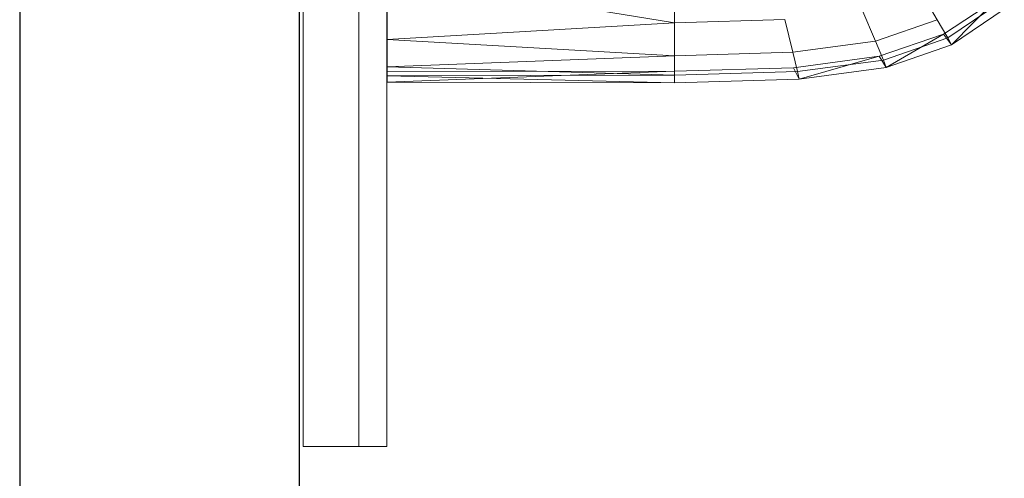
# Model space of a CAD drawing. Header units: metres. Extents: x 391.1 to 427.5, y 12.8 to 28.4.
# Tile 75 of 203: x 403.257 to 403.609, y 26.361 to 26.525. Entities that reach past the tile are written whole.
import ezdxf

# ---------------------------------------------------------------- set-up
doc = ezdxf.new("R2010")
doc.units = ezdxf.units.M
for name, color, linetype, lineweight in [('02_MOBILIARIO', 7, 'Continuous', 18), ('A-DETL-____-MBND', 7, 'Continuous', 18), ('A-GENM-____-OTLN', 7, 'Continuous', 18), ('A-WALL-____-MCUT', 7, 'Continuous', 25), ('A-WALL-____-OTLN', 7, 'Continuous', 25)]:
    doc.layers.add(name, color=color, linetype=linetype, lineweight=lineweight)

# ---------------------------------------------------------------- blocks, each defined once
blk = doc.blocks.new('Family - Rentamans PA-152299-02_FON_P0A')
at = {"layer": 'A-DETL-____-MBND', "color": 253, "true_color": 0xaaaaaa}
for p, q in [((0, 0.36146), (0, 0.00406)), ((0.10273, 0.03978), (0.10273, 0.02147)), ((0, 0.03818), (0, 0.01543)), ((0, 0.03818), (0.10273, 0.02147)), ((0.1903, 0.03348), (0.19671, 0.02256)), ((0.19894, 0.01737), (0.21762, 0.02983)), ((0.2005, 0.0161), (0.21918, 0.02865)), ((0.20176, 0.01359), (0.21762, 0.02983)), ((0.16971, 0.02635), (0.17461, 0.0149)), ((0.20176, 0.01359), (0.22069, 0.0263)), ((0.10273, 0.02147), (0, 0.01543)), ((0.1422, 0.02264), (0.10273, 0.02147)), ((0.10273, 0.02147), (0.10273, 0.00966)), ((0.1422, 0.02264), (0.14508, 0.01092)), ((0.17461, 0.0149), (0.19671, 0.02256)), ((0.19671, 0.02256), (0.2005, 0.0161)), ((0, 0.01543), (0, 0.00569)), ((0, 0.01543), (0.10273, 0.00966)), ((0.14508, 0.01092), (0.17461, 0.0149)), ((0.17461, 0.0149), (0.17751, 0.00814)), ((0.17596, 0.00947), (0.19894, 0.01737)), ((0.17751, 0.00814), (0.2005, 0.0161)), ((0.17848, 0.00552), (0.19894, 0.01737)), ((0.19894, 0.01737), (0.20176, 0.01359)), ((0.2005, 0.0161), (0.20176, 0.01359)), ((0.14508, 0.01092), (0.10273, 0.00966)), ((0.14508, 0.01092), (0.14679, 0.004)), ((0.17848, 0.00552), (0.20176, 0.01359)), ((0.10273, 0.00966), (0, 0.00569)), ((0.10273, 0.00966), (0.10273, 0.00269)), ((0.14525, 0.00536), (0.17596, 0.00947)), ((0.14679, 0.004), (0.17751, 0.00814)), ((0.14736, 0.00133), (0.17596, 0.00947)), ((0.17596, 0.00947), (0.17848, 0.00552)), ((0.17751, 0.00814), (0.17848, 0.00552)), ((0, 0.00569), (0, 0.00244)), ((0, 0.00569), (0.10273, 0.00269)), ((0, 0.00406), (0.10273, 0.00411)), ((0, 0.00026), (0.10273, 0.00411)), ((0, 0.00026), (0, 0.00406)), ((0.10273, 0.0041), (0.14525, 0.00536)), ((0.10273, 0.0041), (0.10273, 0)), ((0.10273, 0.00269), (0.14679, 0.004)), ((0.14736, 0.00133), (0.14525, 0.00536)), ((0.14679, 0.004), (0.14736, 0.00133)), ((0.14736, 0.00133), (0.17848, 0.00552)), ((0.10273, 0.00269), (0, 0.00244)), ((0, 0.00244), (0, 0.00026)), ((0, 0.00244), (0.10273, 0)), ((0, 0.00026), (0.10273, 0)), ((0.10273, 0.00269), (0.10273, 0)), ((0.10273, 0), (0.14736, 0.00133))]:
    blk.add_line(p, q, dxfattribs=at)
blk = doc.blocks.new('Family - Evans PA-152341-02_FON_P0A')
at = {"layer": 'A-WALL-____-MCUT', "color": 253, "true_color": 0xaaaaaa}
for p, q in [((4.42866, 0.1), (2.08, 0.1)), ((2.08, 0), (4.42866, 0))]:
    blk.add_line(p, q, dxfattribs=at)
at = {"layer": 'A-WALL-____-OTLN', "color": 253, "true_color": 0xaaaaaa}
for p, q in [((4.42866, 0.1), (0, 0.1)), ((0, 0), (4.42866, 0))]:
    blk.add_line(p, q, dxfattribs=at)
at = {"layer": 'A-WALL-____-OTLN', "color": 253, "lineweight": 18, "true_color": 0xaaaaaa}
blk.add_line((0, 0), (4.42866, 0), dxfattribs=at)
blk = doc.blocks.new('Family - LONDR55-XX_ZZ-ARQ-CAA-M3D-Londres55-V1-02_FON_P0A')
at = {"layer": 'A-GENM-____-OTLN', "color": 253, "true_color": 0xaaaaaa}
for p, q in [((0.6, 0.03), (0, 0.03)), ((0, 0.03), (0, 0.01)), ((0, 0.03), (0, 0.01)), ((0.6, 0.03), (0, 0.03)), ((0.6, 0.01), (0, 0.01)), ((0, 0.01), (0, 0)), ((0, 0), (0, 0.01)), ((0, 0.01), (0.6, 0.01)), ((0, 0.01), (0.6, 0.01)), ((0, 0.01), (0.6, 0.01)), ((0, 0), (0.6, 0)), ((0.6, 0), (0, 0))]:
    blk.add_line(p, q, dxfattribs=at)
blk = doc.blocks.new('Family - Mirall PA-152436-02_FON_P0A')
blk.add_blockref('Family - LONDR55-XX_ZZ-ARQ-CAA-M3D-Londres55-V1-02_FON_P0A', (0, 0))
blk = doc.blocks.new('LONDR55-XX_ZZ-ARQ-CAA-M3D-Londres55_ifc-1-02_FON_P0A')
at = {"layer": '02_MOBILIARIO', "color": 253, "lineweight": 18, "true_color": 0xaaaaaa}
blk.add_blockref('Family - Rentamans PA-152299-02_FON_P0A', (403.38854, 26.50211), dxfattribs=at)
at = {"layer": 'A-GENM-____-OTLN', "color": 253, "lineweight": 18, "true_color": 0xaaaaaa, "rotation": 90}
blk.add_blockref('Family - Mirall PA-152436-02_FON_P0A', (403.38847, 26.37206), dxfattribs=at)
at = {"layer": 'A-WALL-____-OTLN', "color": 253, "lineweight": 18, "true_color": 0xaaaaaa, "rotation": 90}
blk.add_blockref('Family - Evans PA-152341-02_FON_P0A', (403.35714, 23.64959), dxfattribs=at)

msp = doc.modelspace()

# ---------------------------------------------------------------- block references
at = {"lineweight": 5}
msp.add_blockref('LONDR55-XX_ZZ-ARQ-CAA-M3D-Londres55_ifc-1-02_FON_P0A', (0, 0), dxfattribs=at)

doc.saveas('drawing.dxf')
